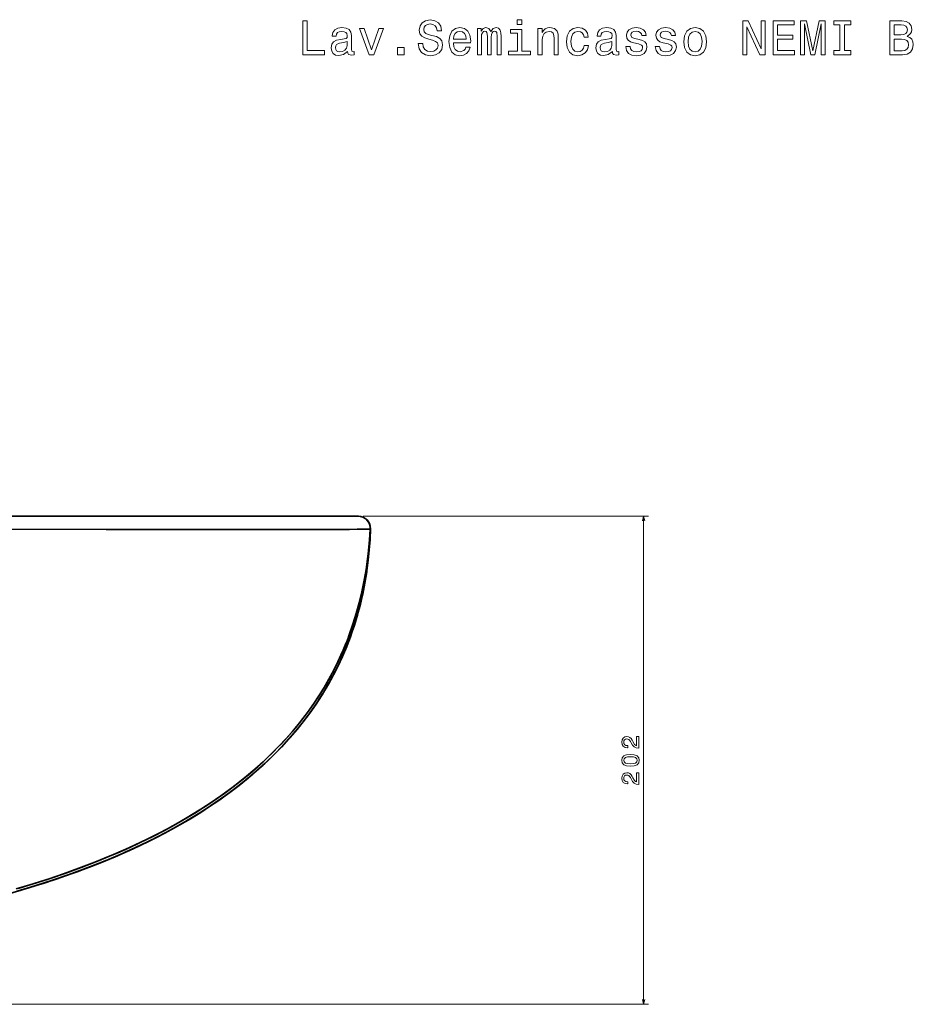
# Model space of a CAD drawing. Extents: x 265 to 2038, y 9 to 1439.
# Tile 4 of 9: x 780 to 1148, y 1032 to 1439. Entities that reach past the tile are written whole.
import ezdxf

# ---------------------------------------------------------------- set-up
doc = ezdxf.new("R2010")
doc.units = 0

msp = doc.modelspace()

# ---------------------------------------------------------------- linework, layer by layer
at = {"color": 7, "lineweight": 35}
for p, q in [((919.41, 1233.6), (269.56, 1233.6)), ((324.49, 1233.6), (864.49, 1233.6)), ((766.07, 1233.6), (883.37, 1233.6)), ((919.31, 1233.6), (770.27, 1233.6)), ((919.31, 1233.6), (770.27, 1233.6))]:
    msp.add_line(p, q, dxfattribs=at)
at = {"color": 7, "lineweight": 35, "ltscale": 0.491228}
msp.add_line((864.49, 1233.6), (884.14, 1233.6), dxfattribs=at)
at = {"color": 7, "lineweight": 35, "ltscale": 0.004216}
msp.add_line((883.37, 1233.6), (883.54, 1233.6), dxfattribs=at)
at = {"color": 7, "lineweight": 35, "ltscale": 0.014885}
msp.add_line((884.14, 1233.6), (883.54, 1233.6), dxfattribs=at)
at = {"color": 7, "lineweight": 35, "ltscale": 0.001028}
msp.add_line((884.14, 1233.6), (884.09, 1233.6), dxfattribs=at)
at = {"color": 7, "lineweight": 35, "ltscale": 0.002631}
msp.add_line((919.41, 1233.6), (919.31, 1233.6), dxfattribs=at)
msp.add_line((919.41, 1233.6), (919.31, 1233.6), dxfattribs=at)
at = {"color": 7, "lineweight": 13}
for p, q in [((921.41, 1233.6), (1039.15, 1233.6)), ((1037.15, 1032.1), (1037.15, 1233.6)), ((628.77, 1032.1), (1039.15, 1032.1))]:
    msp.add_line(p, q, dxfattribs=at)
at = {"color": 7, "lineweight": 35, "ltscale": 0.003717}
for p, q in [((924.41, 1228.45), (924.3, 1228.35)), ((924.3, 1228.35), (924.41, 1228.45))]:
    msp.add_line(p, q, dxfattribs=at)
at = {"color": 7, "lineweight": 35, "ltscale": 0.000802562}
msp.add_line((922.84, 1210.65), (922.84, 1210.61), dxfattribs=at)
at = {"color": 7, "lineweight": 35, "ltscale": 0.000145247}
msp.add_line((922.84, 1210.61), (922.84, 1210.61), dxfattribs=at)
at = {"color": 7, "lineweight": 13}
for points in [[(896.46, 1424.17), (905.46, 1424.17), (905.46, 1425.87), (898.32, 1425.87), (898.32, 1438.17), (896.46, 1438.17)], [(914.96, 1425.59), (914.96, 1425.52), (915.06, 1424.84), (915.37, 1424.35), (916.64, 1423.97), (917.63, 1424.13), (917.63, 1425.5), (917.2, 1425.44), (916.64, 1425.71), (916.54, 1426.51), (916.54, 1432.12), (916.29, 1433.55), (915.59, 1434.56), (914.36, 1435.17), (912.62, 1435.39), (910.93, 1435.15), (909.68, 1434.46), (908.89, 1433.39), (908.63, 1431.98), (908.63, 1431.86), (910.22, 1431.86), (910.36, 1432.71), (910.81, 1433.31), (911.53, 1433.67), (912.56, 1433.82), (913.55, 1433.71), (914.26, 1433.41), (914.68, 1432.89), (914.82, 1432.16), (914.74, 1431.31), (914.42, 1430.89), (913.61, 1430.69), (912.1, 1430.53), (910.36, 1430.16), (909.13, 1429.52), (908.41, 1428.51), (908.18, 1427.02), (908.39, 1425.69), (909.01, 1424.7), (910.02, 1424.07), (911.41, 1423.85), (913.29, 1424.27)], [(945.95, 1428.79), (944.11, 1428.79), (944.52, 1426.65), (945.52, 1425.08), (947.08, 1424.13), (949.18, 1423.79), (951.25, 1424.11), (952.81, 1425), (953.8, 1426.39), (954.16, 1428.23), (953.86, 1429.88), (953.01, 1430.95), (951.64, 1431.66), (949.8, 1432.18), (948.23, 1432.57), (947.2, 1433.01), (946.61, 1433.65), (946.43, 1434.66), (946.61, 1435.57), (947.14, 1436.26), (947.95, 1436.72), (949.05, 1436.88), (950.18, 1436.68), (951.07, 1436.14), (951.66, 1435.23), (951.94, 1434), (953.78, 1434), (953.78, 1434.04), (953.45, 1435.93), (952.5, 1437.35), (951.01, 1438.23), (948.99, 1438.54), (947.18, 1438.23), (945.77, 1437.39), (944.86, 1436.08), (944.54, 1434.38), (944.8, 1432.87), (945.56, 1431.84), (946.78, 1431.15), (948.43, 1430.63), (950.06, 1430.16), (951.29, 1429.72), (952.04, 1429.08), (952.3, 1428.03), (952.06, 1426.96), (951.43, 1426.15), (950.49, 1425.65), (949.26, 1425.48), (947.88, 1425.71), (946.84, 1426.35), (946.17, 1427.4)], [(958.66, 1429.08), (965.76, 1429.08), (965.78, 1429.9), (965.46, 1432.22), (964.57, 1433.96), (963.16, 1435.01), (961.28, 1435.39), (959.44, 1434.99), (958.03, 1433.86), (957.12, 1432.02), (956.8, 1429.6), (957.1, 1427.12), (958.01, 1425.3), (959.4, 1424.17), (961.22, 1423.79), (962.79, 1424.05), (964.08, 1424.74), (965.03, 1425.83), (965.58, 1427.28), (963.82, 1427.28), (963.46, 1426.47), (962.93, 1425.87), (961.44, 1425.38), (960.29, 1425.61), (959.42, 1426.31), (958.86, 1427.46), (958.66, 1429.01)], [(968.54, 1424.17), (970.18, 1424.17), (970.18, 1431.42), (970.28, 1432.5), (970.58, 1433.29), (971.04, 1433.76), (971.65, 1433.94), (972.13, 1433.78), (972.46, 1433.37), (972.62, 1432.69), (972.68, 1431.78), (972.68, 1424.17), (974.21, 1424.17), (974.21, 1431.42), (974.31, 1432.48), (974.61, 1433.27), (975.1, 1433.76), (975.7, 1433.94), (976.19, 1433.78), (976.51, 1433.37), (976.71, 1431.78), (976.71, 1424.17), (978.35, 1424.17), (978.35, 1431.66), (978.24, 1433.21), (977.92, 1434.4), (977.28, 1435.13), (976.23, 1435.39), (975, 1434.99), (974.05, 1433.82), (973.3, 1434.97), (972.05, 1435.39), (970.9, 1434.99), (970.12, 1433.86), (970.12, 1435.01), (968.54, 1435.01)], [(986.88, 1438.66), (985, 1438.66), (985, 1436.64), (986.88, 1436.64)], [(993.54, 1424.17), (995.31, 1424.17), (995.31, 1430.43), (995.49, 1431.86), (996.08, 1432.91), (996.99, 1433.55), (998.2, 1433.8), (999.16, 1433.59), (999.77, 1433.05), (1000.07, 1432.14), (1000.17, 1430.93), (1000.17, 1424.17), (1001.95, 1424.17), (1001.95, 1431.29), (1001.87, 1432.73), (1001.5, 1433.92), (1000.31, 1435.01), (998.46, 1435.39), (997.43, 1435.25), (996.56, 1434.86), (995.82, 1434.22), (995.23, 1433.35), (995.23, 1435.01), (993.54, 1435.01)], [(1012.58, 1431.42), (1014.33, 1431.42), (1013.97, 1433.03), (1013.1, 1434.3), (1011.75, 1435.09), (1010, 1435.39), (1008.06, 1434.99), (1006.59, 1433.86), (1005.66, 1432.02), (1005.34, 1429.56), (1005.64, 1427.12), (1006.55, 1425.3), (1007.98, 1424.17), (1009.94, 1423.79), (1011.67, 1424.09), (1013.02, 1424.94), (1013.95, 1426.27), (1014.35, 1428.05), (1012.66, 1428.05), (1012.36, 1426.92), (1011.79, 1426.07), (1010.99, 1425.54), (1010, 1425.38), (1008.77, 1425.65), (1007.88, 1426.45), (1007.33, 1427.76), (1007.15, 1429.62), (1007.33, 1431.44), (1007.9, 1432.75), (1008.81, 1433.55), (1010, 1433.84), (1011.05, 1433.65), (1011.83, 1433.19), (1012.36, 1432.42)], [(1024.26, 1425.59), (1024.26, 1425.52), (1024.36, 1424.84), (1024.66, 1424.35), (1025.93, 1423.97), (1026.92, 1424.13), (1026.92, 1425.5), (1026.5, 1425.44), (1025.93, 1425.71), (1025.83, 1426.51), (1025.83, 1432.12), (1025.59, 1433.55), (1024.88, 1434.56), (1023.65, 1435.17), (1021.92, 1435.39), (1020.22, 1435.15), (1018.97, 1434.46), (1018.19, 1433.39), (1017.92, 1431.98), (1017.92, 1431.86), (1019.52, 1431.86), (1019.66, 1432.71), (1020.1, 1433.31), (1020.83, 1433.67), (1021.86, 1433.82), (1022.85, 1433.71), (1023.55, 1433.41), (1023.98, 1432.89), (1024.12, 1432.16), (1024.04, 1431.31), (1023.71, 1430.89), (1022.91, 1430.69), (1021.39, 1430.53), (1019.66, 1430.16), (1018.43, 1429.52), (1017.7, 1428.51), (1017.48, 1427.02), (1017.68, 1425.69), (1018.31, 1424.7), (1019.32, 1424.07), (1020.71, 1423.85), (1022.58, 1424.27)], [(1035.27, 1430.49), (1033.56, 1430.89), (1032.29, 1431.35), (1031.86, 1432.3), (1031.99, 1432.97), (1032.41, 1433.45), (1033.09, 1433.76), (1034.08, 1433.88), (1035.03, 1433.76), (1035.78, 1433.39), (1036.26, 1432.85), (1036.46, 1432.12), (1038.2, 1432.12), (1038.2, 1432.16), (1037.9, 1433.47), (1037.07, 1434.5), (1035.78, 1435.15), (1034.08, 1435.39), (1032.37, 1435.15), (1031.12, 1434.48), (1030.33, 1433.49), (1030.09, 1432.24), (1030.27, 1431.03), (1030.84, 1430.18), (1031.76, 1429.58), (1033.11, 1429.16), (1035.09, 1428.67), (1036.3, 1428.17), (1036.63, 1427.76), (1036.75, 1427.16), (1036.56, 1426.41), (1036.08, 1425.85), (1035.29, 1425.48), (1034.24, 1425.36), (1033.14, 1425.48), (1032.33, 1425.91), (1031.78, 1426.59), (1031.56, 1427.54), (1029.85, 1427.54), (1030.13, 1425.93), (1030.96, 1424.76), (1032.27, 1424.05), (1034.08, 1423.79), (1035.98, 1424.05), (1037.37, 1424.76), (1038.22, 1425.89), (1038.52, 1427.36), (1038.3, 1428.63), (1037.67, 1429.5), (1036.65, 1430.06)], [(1047.42, 1430.49), (1045.7, 1430.89), (1044.43, 1431.35), (1044.01, 1432.3), (1044.13, 1432.97), (1044.55, 1433.45), (1045.24, 1433.76), (1046.23, 1433.88), (1047.18, 1433.76), (1047.92, 1433.39), (1048.41, 1432.85), (1048.61, 1432.12), (1050.34, 1432.12), (1050.34, 1432.16), (1050.04, 1433.47), (1049.21, 1434.5), (1047.92, 1435.15), (1046.23, 1435.39), (1044.51, 1435.15), (1043.26, 1434.48), (1042.48, 1433.49), (1042.23, 1432.24), (1042.41, 1431.03), (1042.98, 1430.18), (1043.91, 1429.58), (1045.26, 1429.16), (1047.24, 1428.67), (1048.45, 1428.17), (1048.77, 1427.76), (1048.89, 1427.16), (1048.71, 1426.41), (1048.22, 1425.85), (1047.44, 1425.48), (1046.39, 1425.36), (1045.28, 1425.48), (1044.47, 1425.91), (1043.93, 1426.59), (1043.71, 1427.54), (1041.99, 1427.54), (1042.27, 1425.93), (1043.1, 1424.76), (1044.41, 1424.05), (1046.23, 1423.79), (1048.12, 1424.05), (1049.52, 1424.76), (1050.36, 1425.89), (1050.67, 1427.36), (1050.44, 1428.63), (1049.82, 1429.5), (1048.79, 1430.06)], [(1053.73, 1429.58), (1054.05, 1427.12), (1054.98, 1425.3), (1056.46, 1424.17), (1058.43, 1423.79), (1060.39, 1424.17), (1061.86, 1425.28), (1062.79, 1427.1), (1063.13, 1429.58), (1062.79, 1432.04), (1061.86, 1433.88), (1060.39, 1434.99), (1058.43, 1435.39), (1056.46, 1434.99), (1054.98, 1433.86), (1054.05, 1432.04)], [(1078.12, 1424.17), (1079.8, 1424.17), (1079.8, 1435.65), (1085.16, 1424.17), (1087.32, 1424.17), (1087.32, 1438.17), (1085.63, 1438.17), (1085.63, 1426.69), (1080.32, 1438.17), (1078.12, 1438.17)], [(1090.63, 1424.17), (1099.5, 1424.17), (1099.5, 1425.87), (1092.48, 1425.87), (1092.48, 1430.61), (1098.74, 1430.61), (1098.74, 1432.28), (1092.48, 1432.28), (1092.48, 1436.48), (1099.34, 1436.48), (1099.34, 1438.17), (1090.63, 1438.17)], [(1101.97, 1424.17), (1103.52, 1424.17), (1103.52, 1436.88), (1106.14, 1424.17), (1107.88, 1424.17), (1110.48, 1436.88), (1110.48, 1424.17), (1112.05, 1424.17), (1112.05, 1438.17), (1109.59, 1438.17), (1107.01, 1425.83), (1104.45, 1438.17), (1101.97, 1438.17)], [(1118.22, 1425.87), (1115.64, 1425.87), (1115.64, 1424.17), (1122.66, 1424.17), (1122.66, 1425.87), (1120.08, 1425.87), (1120.08, 1436.48), (1122.66, 1436.48), (1122.66, 1438.17), (1115.64, 1438.17), (1115.64, 1436.48), (1118.22, 1436.48)], [(1145.96, 1431.74), (1147.37, 1432.91), (1147.74, 1433.69), (1147.86, 1434.66), (1147.6, 1436.18), (1146.81, 1437.27), (1145.54, 1437.93), (1143.76, 1438.17), (1138.78, 1438.17), (1138.78, 1424.17), (1144.05, 1424.17), (1145.92, 1424.46), (1147.31, 1425.28), (1148.18, 1426.59), (1148.48, 1428.37), (1148.3, 1429.56), (1147.82, 1430.55), (1147.03, 1431.27)], [(1143.38, 1432.36), (1140.64, 1432.36), (1140.64, 1436.5), (1143.54, 1436.5), (1144.63, 1436.38), (1145.4, 1436.01), (1145.86, 1435.39), (1146.02, 1434.46), (1145.84, 1433.53), (1145.36, 1432.89), (1144.53, 1432.48)], [(923.92, 1424.17), (925.8, 1424.17), (929.75, 1435.01), (927.91, 1435.01), (924.87, 1426.27), (921.76, 1435.01), (919.9, 1435.01)], [(958.66, 1430.57), (958.88, 1431.96), (959.42, 1432.99), (960.25, 1433.61), (961.34, 1433.84), (962.41, 1433.61), (963.24, 1432.99), (963.74, 1431.96), (963.92, 1430.57)], [(986.82, 1425.67), (986.82, 1434.64), (982.26, 1434.64), (982.26, 1433.13), (985.04, 1433.13), (985.04, 1425.67), (981.41, 1425.67), (981.41, 1424.17), (990.49, 1424.17), (990.49, 1425.67)], [(1055.55, 1429.6), (1055.73, 1431.42), (1056.29, 1432.73), (1057.2, 1433.53), (1058.43, 1433.82), (1059.64, 1433.53), (1060.55, 1432.75), (1061.11, 1431.42), (1061.32, 1429.6), (1061.11, 1427.76), (1060.55, 1426.43), (1059.64, 1425.63), (1058.43, 1425.36), (1057.2, 1425.63), (1056.29, 1426.43), (1055.73, 1427.76)], [(914.76, 1427.97), (914.52, 1426.92), (913.87, 1426.11), (912.9, 1425.59), (911.71, 1425.4), (910.95, 1425.5), (910.4, 1425.83), (910.06, 1426.39), (909.96, 1427.18), (910.04, 1427.89), (910.36, 1428.39), (911.65, 1428.95), (913.29, 1429.2), (914.76, 1429.68)], [(935.6, 1424.17), (938.38, 1424.17), (938.38, 1427.18), (935.6, 1427.18)], [(1024.06, 1427.97), (1023.82, 1426.92), (1023.17, 1426.11), (1022.2, 1425.59), (1021.01, 1425.4), (1020.24, 1425.5), (1019.7, 1425.83), (1019.36, 1426.39), (1019.26, 1427.18), (1019.34, 1427.89), (1019.66, 1428.39), (1020.95, 1428.95), (1022.58, 1429.2), (1024.06, 1429.68)], [(1143.82, 1425.85), (1140.64, 1425.85), (1140.64, 1430.67), (1143.64, 1430.67), (1144.91, 1430.53), (1145.82, 1430.1), (1146.37, 1429.38), (1146.55, 1428.33), (1146.37, 1427.22), (1145.86, 1426.45), (1145.01, 1425.99)], [(1035.15, 1137.86), (1035.15, 1142.67), (1034.28, 1142.67), (1034.28, 1138.87), (1033.81, 1139.08), (1033.41, 1139.44), (1032.7, 1140.56), (1032.39, 1141.16), (1031.96, 1141.82), (1031.46, 1142.3), (1030.86, 1142.57), (1030.18, 1142.67), (1029.34, 1142.5), (1028.67, 1142.03), (1028.25, 1141.3), (1028.1, 1140.36), (1028.27, 1139.39), (1028.74, 1138.66), (1029.5, 1138.18), (1030.5, 1138.02), (1030.64, 1138.02), (1030.64, 1138.94), (1030.56, 1138.94), (1029.87, 1139.03), (1029.37, 1139.3), (1029.05, 1139.74), (1028.93, 1140.31), (1029.03, 1140.9), (1029.29, 1141.33), (1029.68, 1141.61), (1030.17, 1141.71), (1030.64, 1141.64), (1031.03, 1141.45), (1031.38, 1141.13), (1031.68, 1140.68), (1032, 1140.09), (1032.63, 1139.1), (1033.29, 1138.41), (1034.1, 1137.99), (1035.12, 1137.86)], [(1031.73, 1130.42), (1033.31, 1130.57), (1034.44, 1131.04), (1035.13, 1131.8), (1035.35, 1132.85), (1035.13, 1133.89), (1034.44, 1134.65), (1033.31, 1135.11), (1031.73, 1135.27), (1030.15, 1135.11), (1029.53, 1134.92), (1029.01, 1134.65), (1028.33, 1133.89), (1028.1, 1132.85), (1028.33, 1131.8), (1029.02, 1131.04), (1030.15, 1130.57)], [(1031.73, 1131.39), (1030.51, 1131.47), (1029.63, 1131.72), (1029.12, 1132.17), (1028.93, 1132.85), (1029.12, 1133.52), (1029.63, 1133.97), (1030.51, 1134.22), (1031.73, 1134.3), (1032.96, 1134.22), (1033.84, 1133.97), (1034.35, 1133.52), (1034.52, 1132.85), (1034.35, 1132.17), (1033.84, 1131.72), (1032.96, 1131.47)], [(1035.15, 1122.92), (1035.15, 1127.73), (1034.28, 1127.73), (1034.28, 1123.93), (1033.81, 1124.14), (1033.41, 1124.5), (1032.7, 1125.62), (1032.39, 1126.21), (1031.96, 1126.88), (1031.46, 1127.35), (1030.86, 1127.63), (1030.18, 1127.73), (1029.34, 1127.56), (1028.67, 1127.08), (1028.25, 1126.36), (1028.1, 1125.42), (1028.27, 1124.45), (1028.74, 1123.71), (1029.5, 1123.24), (1030.5, 1123.08), (1030.64, 1123.08), (1030.64, 1124), (1030.56, 1124), (1029.87, 1124.09), (1029.37, 1124.36), (1029.05, 1124.79), (1028.93, 1125.37), (1029.03, 1125.95), (1029.29, 1126.39), (1029.68, 1126.67), (1030.17, 1126.77), (1030.64, 1126.7), (1031.03, 1126.51), (1031.38, 1126.18), (1031.68, 1125.74), (1032, 1125.15), (1032.63, 1124.16), (1033.29, 1123.46), (1034.1, 1123.05), (1035.12, 1122.92)]]:
    msp.add_lwpolyline(points, close=True, dxfattribs=at)
for points in [[(1037.67, 1231.67), (1037.15, 1233.6), (1036.63, 1231.67)], [(1036.63, 1034.03), (1037.15, 1032.1), (1037.67, 1034.03)]]:
    msp.add_lwpolyline(points, dxfattribs=at)
at = {"color": 7, "lineweight": 35}
for points in [[(924.3, 1228.35), (924.3, 1228.34), (924.28, 1228.34), (924.15, 1228.33), (923.09, 1228.29), (918.9, 1228.24), (902.88, 1228.17), (887.61, 1228.14), (850.57, 1228.16), (815.31, 1228.22), (770.76, 1228.33)], [(770.76, 1228.33), (815.8, 1228.22), (857.14, 1228.15), (885.43, 1228.14), (907.24, 1228.18), (915.76, 1228.21), (922.07, 1228.27), (923.75, 1228.31), (924.22, 1228.33), (924.28, 1228.34), (924.3, 1228.35), (924.3, 1228.35)], [(778.2, 1079.74), (784.8, 1081.73), (791.3, 1083.81), (797.71, 1085.98), (804.02, 1088.25), (810.55, 1090.74), (816.96, 1093.34), (820.12, 1094.69), (823.24, 1096.06), (828.17, 1098.32), (833.01, 1100.66), (837.77, 1103.07), (842.42, 1105.56), (846.98, 1108.14), (851.93, 1111.09), (856.75, 1114.15), (859.11, 1115.72), (861.44, 1117.31), (863.73, 1118.93), (865.98, 1120.57), (869.66, 1123.38), (873.24, 1126.25), (876.71, 1129.2), (880.07, 1132.22), (883.33, 1135.32), (886.47, 1138.49), (889.65, 1141.9), (892.7, 1145.39), (895.62, 1148.97), (898.4, 1152.63), (901.05, 1156.36), (903.57, 1160.18), (904.77, 1162.12), (905.94, 1164.08), (907.07, 1166.05), (908.17, 1168.04), (909.58, 1170.73), (910.92, 1173.45), (912.21, 1176.21), (913.12, 1178.29), (914.01, 1180.4), (914.86, 1182.52), (915.67, 1184.67), (917.18, 1189), (918.55, 1193.4), (919.78, 1197.87), (920.86, 1202.4), (921.73, 1206.61), (922.48, 1210.86), (923.11, 1215.17), (923.62, 1219.52), (924.02, 1223.91), (924.3, 1228.35)], [(778.98, 1079.97), (785.63, 1081.99), (792.19, 1084.1), (798.66, 1086.31), (805.03, 1088.62), (811.68, 1091.18), (815, 1092.53), (818.28, 1093.9), (821.46, 1095.27), (824.6, 1096.67), (829.62, 1099.01), (834.55, 1101.42), (839.39, 1103.92), (844.12, 1106.51), (848.76, 1109.18), (853.7, 1112.2), (856.13, 1113.75), (858.52, 1115.32), (861.66, 1117.46), (864.73, 1119.66), (867.74, 1121.89), (871.26, 1124.65), (874.69, 1127.47), (878.02, 1130.36), (881.25, 1133.32), (884.37, 1136.35), (886.09, 1138.09), (887.76, 1139.85), (889.95, 1142.23), (892.07, 1144.65), (894.13, 1147.11), (896.51, 1150.11), (898.8, 1153.17), (901, 1156.29), (903.11, 1159.46), (905.11, 1162.68), (907.23, 1166.33), (909.22, 1170.04), (911.1, 1173.82), (912.85, 1177.66), (914.48, 1181.56), (915.98, 1185.52), (917.36, 1189.54), (918.62, 1193.62), (919.75, 1197.75), (920.77, 1201.97), (921.66, 1206.25), (922.43, 1210.58), (923.08, 1214.95), (923.61, 1219.37), (924.01, 1223.84), (924.3, 1228.35)], [(922.94, 1211.18), (923.48, 1215.44), (923.91, 1219.74), (924.22, 1224.07), (924.41, 1228.45)], [(922.94, 1211.18), (923.48, 1215.43), (923.91, 1219.73), (924.22, 1224.07), (924.41, 1228.45)], [(922.94, 1211.18), (923.49, 1215.46), (923.91, 1219.77), (924.22, 1224.1), (924.41, 1228.45)], [(773.58, 1077.36), (780.18, 1079.24), (786.72, 1081.23), (793.21, 1083.33), (799.63, 1085.53), (805.98, 1087.84), (812.38, 1090.32), (818.69, 1092.92), (821.82, 1094.27), (824.92, 1095.65), (829.02, 1097.55), (833.07, 1099.51), (837.08, 1101.53), (842.02, 1104.15), (846.87, 1106.87), (851.63, 1109.7), (856.3, 1112.63), (860.87, 1115.68), (863.11, 1117.24), (865.33, 1118.84), (869.5, 1121.98), (873.56, 1125.23), (875.54, 1126.89), (877.5, 1128.58), (880.06, 1130.88), (882.56, 1133.22), (885, 1135.62), (888.06, 1138.77), (891, 1142), (893.84, 1145.31), (896.57, 1148.7), (899.19, 1152.16), (901.68, 1155.71), (904.05, 1159.32), (906.1, 1162.67), (908.04, 1166.07), (909.87, 1169.53), (911.6, 1173.04), (913.22, 1176.61), (914.73, 1180.22), (916.13, 1183.88), (916.89, 1186.03), (917.61, 1188.19), (918.3, 1190.38), (918.96, 1192.59), (920.15, 1197.03), (921.19, 1201.51), (922.09, 1206.04), (922.84, 1210.61)], [(922.84, 1210.61), (922.11, 1206.14), (921.24, 1201.72), (920.23, 1197.34), (919.08, 1193), (917.78, 1188.72), (916.35, 1184.49), (914.77, 1180.31), (913.04, 1176.2), (911.18, 1172.15), (909.17, 1168.17), (907.03, 1164.26), (904.74, 1160.43), (902.33, 1156.67), (899.72, 1152.9), (896.98, 1149.22), (894.1, 1145.62), (891.11, 1142.11), (887.99, 1138.69), (884.75, 1135.36), (881.4, 1132.12), (878.38, 1129.36), (875.28, 1126.67), (872.1, 1124.04), (868.85, 1121.48), (866.66, 1119.82), (864.44, 1118.19), (862.16, 1116.57), (859.85, 1114.98), (856.58, 1112.81), (853.26, 1110.7), (849.89, 1108.64), (847.33, 1107.13), (844.74, 1105.65), (839.49, 1102.79), (834.14, 1100.04), (828.71, 1097.4), (823.19, 1094.87), (819.96, 1093.46), (816.7, 1092.08), (813.38, 1090.72), (810.03, 1089.39), (803.31, 1086.85), (796.51, 1084.44), (789.64, 1082.16), (784.12, 1080.43), (778.57, 1078.77)], [(922.84, 1210.61), (922.1, 1206.08), (921.21, 1201.58), (920.17, 1197.12), (919, 1192.74), (917.68, 1188.4), (916.21, 1184.12), (914.6, 1179.91), (912.85, 1175.76), (911.92, 1173.71), (909.94, 1169.66), (908.9, 1167.67), (906.72, 1163.73), (904.4, 1159.87), (901.92, 1156.06), (899.32, 1152.35), (896.6, 1148.73), (893.71, 1145.15), (890.71, 1141.67), (887.61, 1138.29), (884.34, 1134.95), (880.97, 1131.72), (877.5, 1128.58), (873.88, 1125.49), (870.16, 1122.5), (866.37, 1119.61), (862.42, 1116.76), (858.4, 1114.01), (854.31, 1111.35), (850.06, 1108.74), (845.75, 1106.23), (841.39, 1103.81), (836.88, 1101.43), (832.33, 1099.14), (827.73, 1096.94), (822.98, 1094.78), (818.2, 1092.71), (813.39, 1090.72), (808.44, 1088.77), (803.46, 1086.9), (798.46, 1085.11), (794.61, 1083.79), (790.75, 1082.52), (786.88, 1081.28), (783, 1080.08), (779.03, 1078.9)], [(922.84, 1210.61), (922.71, 1209.92), (922.42, 1208.65), (922.1, 1207.58), (921.71, 1206.52)], [(922.84, 1210.61), (922.84, 1210.61), (922.84, 1210.61), (922.49, 1208.95), (922.05, 1207.42), (921.71, 1206.52)]]:
    msp.add_lwpolyline(points, dxfattribs=at)
for centre, radius, start, end in [((919.31, 1228.6), 5, 357.1039, 89.9998), ((919.31, 1228.6), 5, 357.1039, 89.9998), ((919.41, 1228.6), 5, 358.2611, 90), ((919.41, 1228.6), 5, 358.2611, 90), ((919.41, 1228.6), 5, 358.2612, 90), ((928.21, 1209.86), 5.42, 169.2353, 172.0873), ((928.29, 1209.85), 5.5, 169.2621, 172.0719), ((919.97, 1211.6), 3, 346.0201, 351.8752), ((919.97, 1211.6), 3, 346.0192, 351.8767), ((919.97, 1211.6), 3, 346.0225, 351.8766)]:
    msp.add_arc(centre, radius, start, end, dxfattribs=at)

doc.saveas('drawing.dxf')
